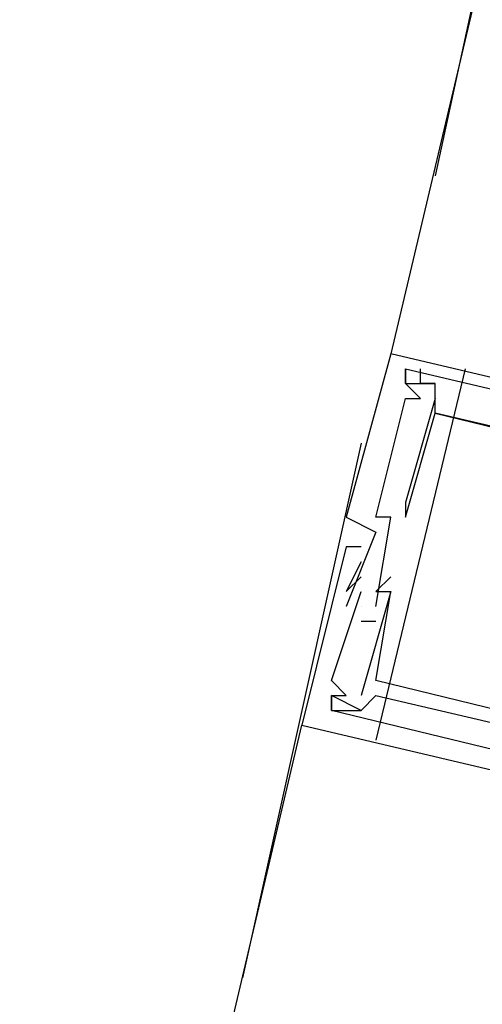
# Model space of a CAD drawing. Header units: feet. Extents: x -79 to 198, y -22 to 181.
# Tile 74 of 256: x 105.747 to 106.162, y 30.501 to 31.384. Entities that reach past the tile are written whole.
import ezdxf

# ---------------------------------------------------------------- set-up
doc = ezdxf.new("R2010")
doc.units = ezdxf.units.FT
doc.layers.add('A-LINEA', color=7, linetype='CONTINUOUS')

msp = doc.modelspace()

# ---------------------------------------------------------------- linework, layer by layer
at = {"layer": 'A-LINEA'}
for p, q in [((108.24, 40.2044), (106.08, 31.0844)), ((106.2267, 31.7378), (106.12, 31.2444)), ((106.08, 31.0844), (106.08, 31.0844)), ((106.08, 31.0844), (106.08, 31.0844)), ((106.08, 31.0844), (106.08, 31.0844)), ((106.1467, 31.0711), (106.0667, 30.7378)), ((106.0933, 31.0711), (106.0933, 31.0711)), ((106.0933, 31.0711), (106.0933, 31.0711)), ((106.0933, 31.0711), (106.0933, 31.0711)), ((106.0933, 31.0711), (106.0933, 31.0711)), ((106.0933, 31.0711), (106.0933, 31.0711)), ((106.0933, 31.0711), (106.0933, 31.0711)), ((106.1067, 31.0711), (106.1067, 31.0711)), ((106.1067, 31.0711), (106.1067, 31.0711)), ((106.1067, 31.0711), (106.1067, 31.0711)), ((106.0933, 31.0578), (106.0933, 31.0578)), ((106.0933, 31.0578), (106.0933, 31.0578)), ((106.0933, 31.0578), (106.0933, 31.0578)), ((106.0933, 31.0578), (106.0933, 31.0578)), ((106.0933, 31.0578), (106.0933, 31.0578)), ((106.0933, 31.0578), (106.0933, 31.0578)), ((106.1067, 31.0578), (106.1067, 31.0578)), ((106.1067, 31.0578), (106.1067, 31.0578)), ((106.1067, 31.0578), (106.1067, 31.0578)), ((106.12, 31.0578), (106.12, 31.0578)), ((106.12, 31.0578), (106.12, 31.0578)), ((106.12, 31.0578), (106.12, 31.0578)), ((106.12, 31.0578), (106.12, 31.0578)), ((106.12, 31.0578), (106.12, 31.0578)), ((106.12, 31.0578), (106.12, 31.0578)), ((106.0933, 31.0444), (106.0933, 31.0444)), ((106.0933, 31.0444), (106.0933, 31.0444)), ((106.0933, 31.0444), (106.0933, 31.0444)), ((106.1067, 31.0444), (106.1067, 31.0444)), ((106.1067, 31.0444), (106.1067, 31.0444)), ((106.1067, 31.0444), (106.1067, 31.0444)), ((106.12, 31.0444), (106.12, 31.0444)), ((106.12, 31.0444), (106.12, 31.0444)), ((106.12, 31.0444), (106.12, 31.0444)), ((106.12, 31.0311), (106.12, 31.0311)), ((106.12, 31.0311), (106.12, 31.0311)), ((106.12, 31.0311), (106.12, 31.0311)), ((106.12, 31.0311), (106.12, 31.0311)), ((106.12, 31.0311), (106.12, 31.0311)), ((106.12, 31.0311), (106.12, 31.0311)), ((106.0533, 31.0044), (105.9467, 30.5244)), ((106.0933, 30.9511), (106.0933, 30.9511)), ((106.0933, 30.9511), (106.0933, 30.9511)), ((106.0933, 30.9511), (106.0933, 30.9511)), ((106.04, 30.9378), (106.04, 30.9378)), ((106.04, 30.9378), (106.04, 30.9378)), ((106.04, 30.9378), (106.04, 30.9378)), ((106.0667, 30.9378), (106.0667, 30.9378)), ((106.0667, 30.9378), (106.0667, 30.9378)), ((106.0667, 30.9378), (106.0667, 30.9378)), ((106.08, 30.9378), (106.08, 30.9378)), ((106.08, 30.9378), (106.08, 30.9378)), ((106.08, 30.9378), (106.08, 30.9378)), ((106.0933, 30.9378), (106.0933, 30.9378)), ((106.0933, 30.9378), (106.0933, 30.9378)), ((106.0933, 30.9378), (106.0933, 30.9378)), ((106.0667, 30.9244), (106.0667, 30.9244)), ((106.0667, 30.9244), (106.0667, 30.9244)), ((106.0667, 30.9244), (106.0667, 30.9244)), ((106.04, 30.9111), (106.04, 30.9111)), ((106.04, 30.9111), (106.04, 30.9111)), ((106.04, 30.9111), (106.04, 30.9111)), ((106.0533, 30.9111), (106.0533, 30.9111)), ((106.0533, 30.9111), (106.0533, 30.9111)), ((106.0533, 30.9111), (106.0533, 30.9111)), ((106.0533, 30.8978), (106.0533, 30.8978)), ((106.0533, 30.8978), (106.0533, 30.8978)), ((106.0533, 30.8978), (106.0533, 30.8978)), ((106.0533, 30.8844), (106.0533, 30.8844)), ((106.0533, 30.8844), (106.0533, 30.8844)), ((106.0533, 30.8844), (106.0533, 30.8844)), ((106.08, 30.8844), (106.08, 30.8844)), ((106.08, 30.8844), (106.08, 30.8844)), ((106.08, 30.8844), (106.08, 30.8844)), ((106.04, 30.8711), (106.04, 30.8711)), ((106.04, 30.8711), (106.04, 30.8711)), ((106.04, 30.8711), (106.04, 30.8711)), ((106.0533, 30.8711), (106.0533, 30.8711)), ((106.0533, 30.8711), (106.0533, 30.8711)), ((106.0533, 30.8711), (106.0533, 30.8711)), ((106.0667, 30.8711), (106.0667, 30.8711)), ((106.0667, 30.8711), (106.0667, 30.8711)), ((106.0667, 30.8711), (106.0667, 30.8711)), ((106.08, 30.8711), (106.08, 30.8711)), ((106.08, 30.8711), (106.08, 30.8711)), ((106.08, 30.8711), (106.08, 30.8711)), ((106.08, 30.8711), (106.08, 30.8711)), ((106.08, 30.8711), (106.08, 30.8711)), ((106.08, 30.8711), (106.08, 30.8711)), ((106.04, 30.8578), (106.04, 30.8578)), ((106.04, 30.8578), (106.04, 30.8578)), ((106.04, 30.8578), (106.04, 30.8578)), ((106.0533, 30.8578), (106.0533, 30.8578)), ((106.0533, 30.8578), (106.0533, 30.8578)), ((106.0533, 30.8578), (106.0533, 30.8578)), ((106.0667, 30.8578), (106.0667, 30.8578)), ((106.0667, 30.8578), (106.0667, 30.8578)), ((106.0667, 30.8578), (106.0667, 30.8578)), ((106.0533, 30.8444), (106.0667, 30.8444)), ((106.0533, 30.8444), (106.0533, 30.8444)), ((106.0533, 30.8444), (106.0667, 30.8444)), ((106.0533, 30.8444), (106.0533, 30.8444)), ((106.0533, 30.8444), (106.0667, 30.8444)), ((106.0533, 30.8444), (106.0533, 30.8444)), ((106.0667, 30.8444), (106.0667, 30.8444)), ((106.0667, 30.8444), (106.0667, 30.8444)), ((106.0667, 30.8444), (106.0667, 30.8444)), ((106.0267, 30.7911), (106.0267, 30.7911)), ((106.0267, 30.7911), (106.0267, 30.7911)), ((106.0267, 30.7911), (106.0267, 30.7911)), ((106.0667, 30.7911), (106.0667, 30.7911)), ((106.0667, 30.7911), (106.0667, 30.7911)), ((106.0667, 30.7911), (106.0667, 30.7911)), ((106.0267, 30.7778), (106.0267, 30.7778)), ((106.0267, 30.7778), (106.0267, 30.7778)), ((106.0267, 30.7778), (106.0267, 30.7778)), ((106.0267, 30.7778), (106.0267, 30.7778)), ((106.0267, 30.7778), (106.0267, 30.7778)), ((106.0267, 30.7778), (106.0267, 30.7778)), ((106.04, 30.7778), (106.04, 30.7778)), ((106.04, 30.7778), (106.04, 30.7778)), ((106.04, 30.7778), (106.04, 30.7778)), ((106.0533, 30.7778), (106.0533, 30.7778)), ((106.0533, 30.7778), (106.0533, 30.7778)), ((106.0533, 30.7778), (106.0533, 30.7778)), ((106.0667, 30.7778), (106.0667, 30.7778)), ((106.0667, 30.7778), (106.0667, 30.7778)), ((106.0667, 30.7778), (106.0667, 30.7778)), ((106.0267, 30.7644), (106.0267, 30.7644)), ((106.0267, 30.7644), (106.0267, 30.7644)), ((106.0267, 30.7644), (106.0267, 30.7644)), ((106.0533, 30.7644), (106.0533, 30.7644)), ((106.0533, 30.7644), (106.0533, 30.7644)), ((106.0533, 30.7644), (106.0533, 30.7644)), ((106.0533, 30.7644), (106.0533, 30.7644)), ((106.0533, 30.7644), (106.0533, 30.7644)), ((106.0533, 30.7644), (106.0533, 30.7644)), ((104.9733, 26.3911), (106, 30.7511)), ((106, 30.7511), (106, 30.7511)), ((106, 30.7511), (106, 30.7511)), ((106, 30.7511), (106, 30.7511))]:
    msp.add_line(p, q, dxfattribs=at)
for points in [[(106.76, 30.9244), (106.08, 31.0844), (106.04, 30.9378), (106.0667, 30.9244), (106.04, 30.8578)], [(106.76, 30.9244), (106.08, 31.0844), (106.04, 30.9378), (106.0667, 30.9244), (106.04, 30.8578)], [(106.76, 30.9244), (106.08, 31.0844), (106.04, 30.9378), (106.0667, 30.9244), (106.04, 30.8578)], [(106.0667, 30.8578), (106.08, 30.9378), (106.0667, 30.9378), (106.0933, 31.0444), (106.1067, 31.0444), (106.0933, 31.0578), (106.0933, 31.0711), (106.5467, 30.9644), (106.5467, 30.9511), (106.5333, 30.9511), (106.5333, 30.9378), (106.5467, 30.9378), (106.56, 30.9644), (106.64, 30.9511)], [(106.0667, 30.8578), (106.08, 30.9378), (106.0667, 30.9378), (106.0933, 31.0444), (106.1067, 31.0444), (106.0933, 31.0578), (106.0933, 31.0711), (106.5467, 30.9644), (106.5467, 30.9511), (106.5333, 30.9511), (106.5333, 30.9378), (106.5467, 30.9378), (106.56, 30.9644), (106.64, 30.9511)], [(106.0667, 30.8578), (106.08, 30.9378), (106.0667, 30.9378), (106.0933, 31.0444), (106.1067, 31.0444), (106.0933, 31.0578), (106.0933, 31.0711), (106.5467, 30.9644), (106.5467, 30.9511), (106.5333, 30.9511), (106.5333, 30.9378), (106.5467, 30.9378), (106.56, 30.9644), (106.64, 30.9511)], [(106.0933, 31.0711), (106.0933, 31.0578), (106.12, 31.0578)], [(106.0933, 31.0711), (106.0933, 31.0578), (106.12, 31.0578)], [(106.0933, 31.0711), (106.0933, 31.0578), (106.12, 31.0578)], [(106.6267, 30.9111), (106.5333, 30.9378), (106.5333, 30.9511), (106.5467, 30.9511), (106.5333, 30.9644), (106.52, 30.9378), (106.12, 31.0311), (106.12, 31.0578), (106.1067, 31.0578), (106.1067, 31.0711)], [(106.6267, 30.9111), (106.5333, 30.9378), (106.5333, 30.9511), (106.5467, 30.9511), (106.5333, 30.9644), (106.52, 30.9378), (106.12, 31.0311), (106.12, 31.0578), (106.1067, 31.0578), (106.1067, 31.0711)], [(106.6267, 30.9111), (106.5333, 30.9378), (106.5333, 30.9511), (106.5467, 30.9511), (106.5333, 30.9644), (106.52, 30.9378), (106.12, 31.0311), (106.12, 31.0578), (106.1067, 31.0578), (106.1067, 31.0711)], [(106.12, 31.0444), (106.0933, 30.9511), (106.0933, 30.9378), (106.12, 31.0311), (106.6133, 30.9111), (106.6, 30.8178), (106.6, 30.8178), (106.6133, 30.8311)], [(106.12, 31.0444), (106.0933, 30.9511), (106.0933, 30.9378), (106.12, 31.0311), (106.6133, 30.9111), (106.6, 30.8178), (106.6, 30.8178), (106.6133, 30.8311)], [(106.12, 31.0444), (106.0933, 30.9511), (106.0933, 30.9378), (106.12, 31.0311), (106.6133, 30.9111), (106.6, 30.8178), (106.6, 30.8178), (106.6133, 30.8311)], [(106.0533, 30.9111), (106.04, 30.9111), (106, 30.7511), (106.68, 30.5911), (106.68, 30.6044), (106.6667, 30.6044)], [(106.0533, 30.9111), (106.04, 30.9111), (106, 30.7511), (106.68, 30.5911), (106.68, 30.6044), (106.6667, 30.6044)], [(106.0533, 30.9111), (106.04, 30.9111), (106, 30.7511), (106.68, 30.5911), (106.68, 30.6044), (106.6667, 30.6044)], [(106.0533, 30.8978), (106.04, 30.8711), (106.0533, 30.8844)], [(106.0533, 30.8978), (106.04, 30.8711), (106.0533, 30.8844)], [(106.0533, 30.8978), (106.04, 30.8711), (106.0533, 30.8844)], [(106.08, 30.8844), (106.0667, 30.8711), (106.08, 30.8711), (106.0533, 30.7778)], [(106.08, 30.8844), (106.0667, 30.8711), (106.08, 30.8711), (106.0533, 30.7778)], [(106.08, 30.8844), (106.0667, 30.8711), (106.08, 30.8711), (106.0533, 30.7778)], [(106.0267, 30.7644), (106.0267, 30.7778), (106.04, 30.7778), (106.0267, 30.7911), (106.0533, 30.8711)], [(106.0267, 30.7644), (106.0267, 30.7778), (106.04, 30.7778), (106.0267, 30.7911), (106.0533, 30.8711)], [(106.0267, 30.7644), (106.0267, 30.7778), (106.04, 30.7778), (106.0267, 30.7911), (106.0533, 30.8711)], [(106.56, 30.6578), (106.56, 30.6311), (106.5733, 30.6711), (106.5867, 30.7511), (106.5867, 30.7644), (106.5867, 30.7644), (106.56, 30.6711), (106.0667, 30.7911), (106.08, 30.8711)], [(106.56, 30.6578), (106.56, 30.6311), (106.5733, 30.6711), (106.5867, 30.7511), (106.5867, 30.7644), (106.5867, 30.7644), (106.56, 30.6711), (106.0667, 30.7911), (106.08, 30.8711)], [(106.56, 30.6578), (106.56, 30.6311), (106.5733, 30.6711), (106.5867, 30.7511), (106.5867, 30.7644), (106.5867, 30.7644), (106.56, 30.6711), (106.0667, 30.7911), (106.08, 30.8711)], [(106.0533, 30.7644), (106.0267, 30.7778), (106.0267, 30.7644), (106.0533, 30.7644), (106.0667, 30.7778), (106.4667, 30.6844), (106.4667, 30.6711)], [(106.0533, 30.7644), (106.0267, 30.7778), (106.0267, 30.7644), (106.0533, 30.7644), (106.0667, 30.7778), (106.4667, 30.6844), (106.4667, 30.6711)], [(106.0533, 30.7644), (106.0267, 30.7778), (106.0267, 30.7644), (106.0533, 30.7644), (106.0667, 30.7778), (106.4667, 30.6844), (106.4667, 30.6711)], [(106.5733, 30.6844), (106.56, 30.6311), (106.48, 30.6578), (106.48, 30.6844), (106.4667, 30.6844), (106.4667, 30.6711), (106.48, 30.6711), (106.4667, 30.6578), (106.0267, 30.7644)], [(106.5733, 30.6844), (106.56, 30.6311), (106.48, 30.6578), (106.48, 30.6844), (106.4667, 30.6844), (106.4667, 30.6711), (106.48, 30.6711), (106.4667, 30.6578), (106.0267, 30.7644)], [(106.5733, 30.6844), (106.56, 30.6311), (106.48, 30.6578), (106.48, 30.6844), (106.4667, 30.6844), (106.4667, 30.6711), (106.48, 30.6711), (106.4667, 30.6578), (106.0267, 30.7644)]]:
    msp.add_lwpolyline(points, dxfattribs=at)

doc.saveas('drawing.dxf')
